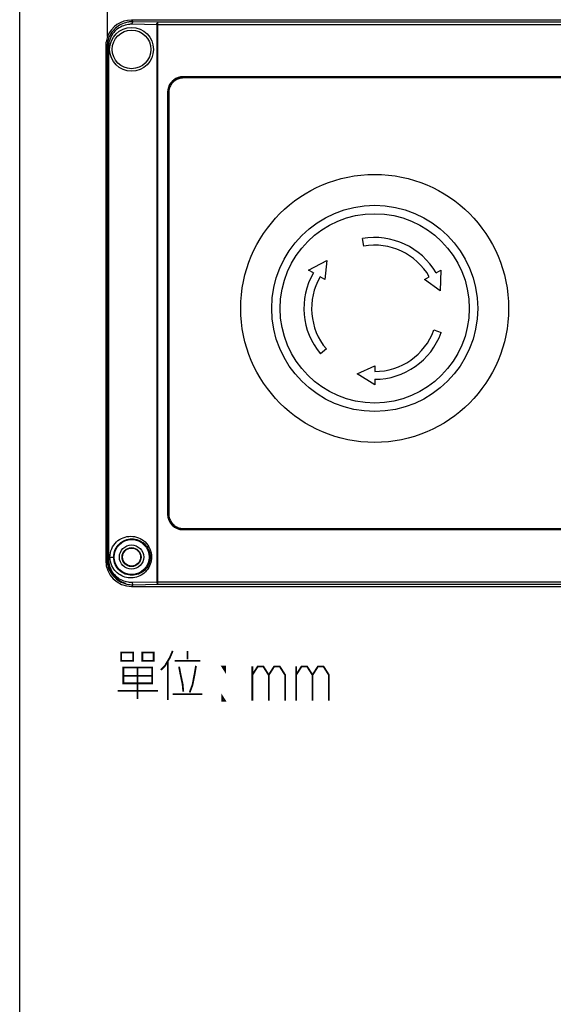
# Model space of a CAD drawing. Header units: millimetres. Extents: x 0 to 1189, y 0 to 841.
# Tile 1 of 64: x 0 to 104, y 191 to 382. Entities that reach past the tile are written whole.
import ezdxf

# ---------------------------------------------------------------- set-up
doc = ezdxf.new("R2010")
doc.units = ezdxf.units.MM
doc.header["$LTSCALE"] = 65.395
for name, color, linetype in [('NC500E-FIE-S-SYSTEM_DXF_FORMAT', 7, 'CONTINUOUS'), ('NC500E-FIE-S-SYSTEM_DXF_TEXT', 7, 'CONTINUOUS'), ('NC500E-FRONTDXF_CONTINUOUS_LINE', 7, 'CONTINUOUS'), ('NC500E-SECONDXF_CONTINUOUS_LINE', 7, 'CONTINUOUS'), ('SWITCH-IDEC-DXF_CONTINUOUS_LINE', 7, 'CONTINUOUS')]:
    doc.layers.add(name, color=color, linetype=linetype)

msp = doc.modelspace()

# ---------------------------------------------------------------- linework, layer by layer
at = {"layer": 'NC500E-FIE-S-SYSTEM_DXF_FORMAT', "color": 7, "linetype": 'Continuous'}
msp.add_line((0, 0), (0, 841), dxfattribs=at)
at = {"layer": 'NC500E-FIE-S-SYSTEM_DXF_TEXT', "color": 2, "linetype": 'Continuous', "const_width": 0.35}
for points in [[(19.707, 259.23), (19.707, 257.617), (22.038, 257.617), (22.038, 259.23), (19.707, 259.23)], [(23.82, 259.23), (23.82, 257.617), (26.014, 257.617), (26.014, 259.23), (23.82, 259.23)], [(29.715, 259.552), (29.167, 258.262), (28.207, 256.649), (27.385, 255.843)], [(32.594, 259.552), (32.594, 257.939)], [(20.119, 256.326), (20.119, 253.262), (25.74, 253.262), (25.74, 256.326), (20.119, 256.326)], [(22.861, 256.326), (22.861, 250.197)], [(28.756, 257.455), (28.756, 250.036)], [(30.127, 257.617), (35.062, 257.617)], [(30.949, 256.488), (31.224, 255.036), (31.635, 253.101), (31.772, 251.649)], [(34.24, 256.649), (33.965, 255.036), (33.554, 252.939), (33.006, 251.488)], [(39.861, 256.541), (39.861, 255.708), (39.329, 256.541), (39.861, 256.541)], [(45.173, 256.541), (45.173, 249.875)], [(45.173, 254.875), (46.236, 256.541), (47.298, 256.541), (48.361, 254.875), (48.361, 249.875)], [(48.361, 254.875), (49.423, 256.541), (50.486, 256.541), (51.548, 254.875), (51.548, 249.875)], [(53.673, 256.541), (53.673, 249.875)], [(53.673, 254.875), (54.736, 256.541), (55.798, 256.541), (56.861, 254.875), (56.861, 249.875)], [(56.861, 254.875), (57.923, 256.541), (58.986, 256.541), (60.048, 254.875), (60.048, 249.875)], [(20.119, 254.713), (25.74, 254.713)], [(19.022, 251.81), (26.836, 251.81)], [(29.715, 251.165), (35.474, 251.165)], [(39.861, 249.875), (39.329, 249.875), (39.329, 250.708), (39.861, 249.875)]]:
    msp.add_lwpolyline(points, dxfattribs=at)
at = {"layer": 'NC500E-FRONTDXF_CONTINUOUS_LINE', "color": 3, "linetype": 'Continuous'}
for p, q in [((17.073, 378.719), (17.073, 385.266)), ((17.073, 376.682), (17.073, 376.921))]:
    msp.add_line(p, q, dxfattribs=at)
msp.add_arc((22.073, 277.418), 5, 180, 252, dxfattribs=at)
at = {"layer": 'NC500E-FRONTDXF_CONTINUOUS_LINE', "color": 7, "linetype": 'Continuous'}
for start, end in [(185.8699, 187.00764), (187.00764, 237.12161), (237.12161, 238.23133)]:
    msp.add_arc((20.273, 276.3), 3, start, end, dxfattribs=at)
at = {"layer": 'NC500E-SECONDXF_CONTINUOUS_LINE', "color": 7, "linetype": 'Continuous'}
for p, q in [((22.038, 381.599), (21.72, 381.918)), ((411.726, 381.918), (21.72, 381.918)), ((26.617, 381.016), (21.815, 381.1)), ((26.841, 381.516), (22.038, 381.599)), ((26.617, 381.016), (26.617, 272.97)), ((406.828, 381.016), (26.617, 381.016)), ((26.841, 272.47), (26.841, 381.516)), ((406.605, 381.516), (26.841, 381.516)), ((16.723, 376.921), (16.723, 277.065)), ((16.961, 376.682), (16.723, 376.921)), ((16.961, 376.682), (16.961, 277.303)), ((17.237, 376.682), (16.961, 376.682)), ((17.237, 376.682), (17.237, 277.303)), ((31.721, 370.918), (31.753, 370.886)), ((401.725, 370.918), (31.721, 370.918)), ((401.693, 370.886), (31.753, 370.886)), ((401.693, 370.686), (31.753, 370.686)), ((28.723, 367.92), (28.723, 286.066)), ((28.723, 367.92), (28.755, 367.888)), ((28.755, 367.888), (28.755, 286.098)), ((28.955, 367.888), (28.955, 286.098)), ((28.723, 286.066), (28.755, 286.098)), ((31.721, 283.068), (31.753, 283.1)), ((31.721, 283.068), (401.725, 283.068)), ((31.753, 283.3), (401.693, 283.3)), ((31.753, 283.1), (401.693, 283.1)), ((16.961, 277.303), (16.723, 277.065)), ((17.237, 277.303), (16.961, 277.303)), ((17.531, 277.75), (18.221, 277.75)), ((18.221, 277.75), (18.254, 277.75)), ((25.609, 277.75), (25.333, 277.75)), ((22.038, 272.386), (21.72, 272.068)), ((21.72, 272.068), (411.726, 272.068)), ((21.815, 272.886), (26.617, 272.97)), ((22.038, 272.386), (26.841, 272.47)), ((26.617, 272.97), (406.828, 272.97)), ((26.841, 272.47), (406.605, 272.47))]:
    msp.add_line(p, q, dxfattribs=at)
for centre, radius in [((21.723, 376.236), 4.25), ((21.723, 376.236), 3.75), ((21.723, 277.75), 3.4), ((21.723, 277.75), 2.355), ((21.723, 277.75), 1.837), ((21.723, 277.75), 1.75)]:
    msp.add_circle(centre, radius, dxfattribs=at)
at = {"layer": 'NC500E-SECONDXF_CONTINUOUS_LINE', "color": 4, "linetype": 'Continuous'}
msp.add_circle((68.932, 325.994), 26, dxfattribs=at)
at = {"layer": 'NC500E-SECONDXF_CONTINUOUS_LINE', "color": 7, "linetype": 'Continuous'}
for centre, radius, start, end in [((21.953, 376.487), 5.113, 97.46074, 105.73346), ((21.733, 376.454), 4.646, 88.99423, 97.38328), ((21.958, 376.452), 5.148, 89.10849, 97.4631), ((21.867, 376.682), 4.906, 173.91471, 179.99117), ((21.862, 376.683), 4.9, 167.50974, 173.92615), ((21.646, 376.682), 4.409, 167.48796, 179.99606), ((31.779, 367.835), 2.856, 108.14621, 116.96079), ((31.744, 367.941), 2.744, 99.08198, 108.1418), ((31.75, 367.868), 2.817, 89.94428, 98.98153), ((31.699, 367.897), 2.744, 161.8582, 170.91802), ((31.806, 367.862), 2.856, 153.03921, 161.85379), ((31.779, 367.877), 2.825, 144.15343, 153.06994), ((31.734, 367.906), 2.772, 125.89625, 144.10375), ((31.764, 367.862), 2.825, 116.93006, 125.84657), ((31.772, 367.89), 2.817, 171.01847, 180.05572), ((31.772, 286.095), 2.817, 179.94428, 188.98153), ((31.699, 286.089), 2.744, 189.08198, 198.1418), ((31.806, 286.124), 2.856, 198.14621, 206.96079), ((31.779, 286.108), 2.825, 206.93006, 215.84657), ((31.734, 286.079), 2.772, 215.89625, 234.10375), ((31.764, 286.124), 2.825, 234.15343, 243.06994), ((31.779, 286.151), 2.856, 243.03921, 251.85379), ((31.744, 286.044), 2.744, 251.8582, 260.91802), ((31.75, 286.117), 2.817, 261.01847, 270.05572), ((21.855, 277.304), 4.894, 180.01343, 188.6189), ((21.649, 277.305), 4.412, 180.02326, 197.27032), ((21.734, 277.54), 4.654, 261.48358, 270.98862), ((21.959, 277.536), 5.151, 261.38673, 268.02111), ((21.958, 277.516), 5.131, 268.02316, 270.8921)]:
    msp.add_arc(centre, radius, start, end, dxfattribs=at)
for centre, major_axis, start_param, end_param in [((21.726, 376.915), (3.54, -3.54), 2.3568035, 3.5574929), ((21.726, 376.915), (-3.54, 3.54), 0.4159002, 0.6258708), ((21.726, 376.915), (3.54, -3.54), -2.5157218, -2.3568035), ((31.725, 367.916), (2.124, -2.124), 2.6707928, 3.9263818), ((31.757, 367.884), (2.124, -2.124), 8.6399888, 10.2095671), ((31.725, 367.916), (-2.124, 2.124), -0.7847892, -0.4707998), ((31.725, 286.07), (2.124, 2.124), -3.9263818, -2.3568035), ((31.757, 286.102), (2.124, 2.124), 8.6399888, 10.2095671), ((21.726, 277.071), (3.54, 3.54), -3.9263818, -2.3568035)]:
    msp.add_ellipse(centre, major_axis=major_axis, ratio=0.9987828, start_param=start_param, end_param=end_param, dxfattribs=at)
for points, knots in [([(20.567, 381.408), (19.743, 381.176), (18.151, 380.25), (17.271, 378.616), (17.077, 377.743)], [0, 0, 0, 0, 0.4892768, 1, 1, 1, 1]), ([(21.136, 381.062), (20.275, 380.95), (18.527, 380.195), (17.541, 378.534), (17.342, 377.637)], [0, 0, 0, 0, 0.4859617, 1, 1, 1, 1]), ([(21.815, 381.1), (21.816, 381.218), (21.835, 381.399), (21.966, 381.594), (22.038, 381.599)], [0, 0, 0, 0, 0.6198963, 1, 1, 1, 1]), ([(26.617, 381.016), (26.619, 381.134), (26.637, 381.315), (26.769, 381.511), (26.841, 381.516)], [0, 0, 0, 0, 0.6198842, 1, 1, 1, 1]), ([(17.531, 277.75), (17.531, 278.303), (17.761, 279.404), (18.708, 280.745), (20.047, 281.596), (21.57, 281.884), (23.093, 281.596), (24.432, 280.745), (25.378, 279.403), (25.609, 278.303), (25.609, 277.75)], [0, 0, 0, 0, 0.1315455, 0.2587711, 0.3809272, 0.5000061, 0.6190844, 0.7412371, 0.8684584, 1, 1, 1, 1]), ([(18.254, 277.75), (18.254, 278.241), (18.462, 279.215), (19.541, 280.737), (21.792, 281.646), (24.044, 280.738), (25.125, 279.215), (25.333, 278.241), (25.333, 277.75)], [0, 0, 0, 0, 0.1344876, 0.2632107, 0.4998667, 0.7366693, 0.8654877, 1, 1, 1, 1]), ([(25.609, 277.75), (25.609, 276.817), (24.924, 274.944), (22.448, 273.507), (19.653, 273.844), (18.305, 275.21), (17.92, 276.021)], [0, 0, 0, 0, 0.2617948, 0.507718, 0.7481141, 1, 1, 1, 1]), ([(25.333, 277.75), (25.333, 277.259), (25.125, 276.285), (24.044, 274.762), (21.792, 273.854), (19.541, 274.763), (18.462, 276.286), (18.254, 277.259), (18.254, 277.75)], [0, 0, 0, 0, 0.1345122, 0.2633323, 0.5001365, 0.7367898, 0.8655131, 1, 1, 1, 1]), ([(17.017, 276.571), (17.174, 275.528), (18.198, 273.539), (20.194, 272.594), (21.188, 272.444)], [0, 0, 0, 0, 0.5120242, 1, 1, 1, 1]), ([(17.436, 275.995), (17.687, 275.191), (18.665, 273.739), (20.255, 273.055), (21.045, 272.936)], [0, 0, 0, 0, 0.5131115, 1, 1, 1, 1]), ([(21.815, 272.886), (21.816, 272.768), (21.835, 272.587), (21.966, 272.391), (22.038, 272.386)], [0, 0, 0, 0, 0.6198961, 1, 1, 1, 1]), ([(26.617, 272.97), (26.619, 272.852), (26.637, 272.671), (26.769, 272.475), (26.841, 272.47)], [0, 0, 0, 0, 0.6198842, 1, 1, 1, 1])]:
    msp.add_open_spline(points, degree=3, knots=knots, dxfattribs=at)
msp.add_open_spline([(17.92, 276.021), (17.667, 276.555), (17.53, 277.159), (17.531, 277.75)], degree=3, dxfattribs=at)
at = {"layer": 'SWITCH-IDEC-DXF_CONTINUOUS_LINE', "color": 7, "linetype": 'Continuous'}
for p, q in [((66.805, 338.058), (66.544, 339.535)), ((56.065, 333.423), (59.643, 335.283)), ((59.643, 335.283), (59.283, 331.565)), ((57.024, 332.869), (56.065, 333.423)), ((80.84, 332.869), (81.799, 333.423)), ((81.799, 333.423), (81.621, 329.394)), ((59.283, 331.565), (58.323, 332.119)), ((78.581, 331.565), (79.541, 332.119)), ((81.621, 329.394), (78.581, 331.565)), ((80.443, 321.804), (81.853, 321.291)), ((59.548, 318.12), (58.399, 317.155)), ((65.532, 313.305), (68.932, 314.852)), ((68.932, 311.136), (65.532, 313.305)), ((68.932, 314.852), (68.932, 313.744)), ((68.932, 312.244), (68.932, 311.136))]:
    msp.add_line(p, q, dxfattribs=at)
for radius in [20, 18.364]:
    msp.add_circle((68.932, 325.994), radius, dxfattribs=at)
for radius, start, end in [(13.75, 30, 100), (12.25, 30, 100), (13.75, 150, 220), (12.25, 150, 220), (12.25, 270, 340), (13.75, 270, 340)]:
    msp.add_arc((68.932, 325.994), radius, start, end, dxfattribs=at)

doc.saveas('drawing.dxf')
